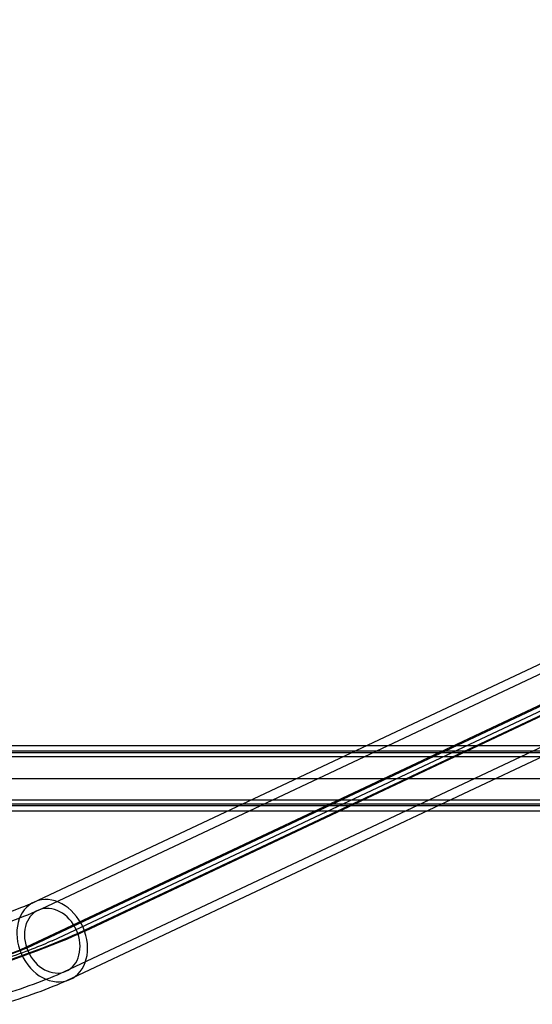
# Model space of a CAD drawing. Extents: x -334 to 592, y -3 to 481.
# Tile 9 of 37: x 45 to 129, y 34 to 195. Entities that reach past the tile are written whole.
import ezdxf

# ---------------------------------------------------------------- set-up
doc = ezdxf.new("R2010")
doc.units = 0
doc.header["$MEASUREMENT"] = 0
doc.layers.add('DEFAULT', color=178, linetype='CONTINUOUS')

msp = doc.modelspace()

# ---------------------------------------------------------------- linework, layer by layer
at = {"layer": 'DEFAULT'}
for p, q in [((355.13, 195.37, 229.3), (48.08, 50.89, -205.37)), ((355.63, 193.96, 229.42), (48.58, 49.48, -205.26)), ((353.28, 187.59, 233.2), (46.23, 43.11, -201.47)), ((50.42, 44.31, -204.83), (357.46, 188.79, 229.84)), ((352.14, 187.26, 234.11), (45.09, 42.78, -200.56)), ((354.27, 186.53, 216.04), (54.6, 45.52, -208.19)), ((355.13, 186.73, 214.73), (55.74, 45.85, -209.11)), ((359.29, 183.63, 230.26), (52.25, 39.15, -204.41)), ((359.79, 182.22, 230.38), (52.75, 37.74, -204.29)), ((340.45, 76.28, -4.5), (-318.97, 76.28, -4.5)), ((340.45, 75.42, 5.36), (-318.97, 75.42, 5.36)), ((340.45, 75.13, -3.54), (-318.97, 75.13, -3.54)), ((340.45, 74.45, 4.21), (-318.97, 74.45, 4.21)), ((-318.97, 70.92), (340.45, 70.92)), ((340.45, 67.38, -4.21), (-318.97, 67.38, -4.21)), ((340.45, 66.42, -5.36), (-318.97, 66.42, -5.36)), ((340.45, 66.71, 3.54), (-5.32, 66.71, 3.54)), ((340.45, 65.56, 4.5), (-318.97, 65.56, 4.5))]:
    msp.add_line(p, q, dxfattribs=at)
at = {"layer": 'DEFAULT', "extrusion": (0.556801, 0.262003, 0.788243)}
for radius, start, end in [(7, 262.8176, 82.8176), (5.5, 262.8176, 82.8176), (7, 82.8176, 262.8176), (5.5, 82.8176, 262.8176)]:
    msp.add_arc((18.63, -176.88, -121.78), radius, start, end, dxfattribs=at)
at = {"layer": 'DEFAULT', "extrusion": (-0.333254, 0.939693, -0.076938)}
for centre, radius, end in [((-56, -197.41, 47.6), 8, 307.7596), ((-56, -197.41, 46.1), 8, 307.7596), ((-56, -197.41, 40.6), 15, 307.7596), ((-56, -197.41, 40.6), 13.5, 307.7596), ((-56, -197.41, 40.6), 8, 347.7596), ((-56, -197.41, 40.6), 2.5, 307.7596), ((-56, -197.41, 40.6), 1, 307.7596), ((-56, -197.41, 35.1), 8, 307.7596), ((-56, -197.41, 33.6), 8, 307.7596)]:
    msp.add_arc(centre, radius, 217.7596, end, dxfattribs=at)

doc.saveas('drawing.dxf')
